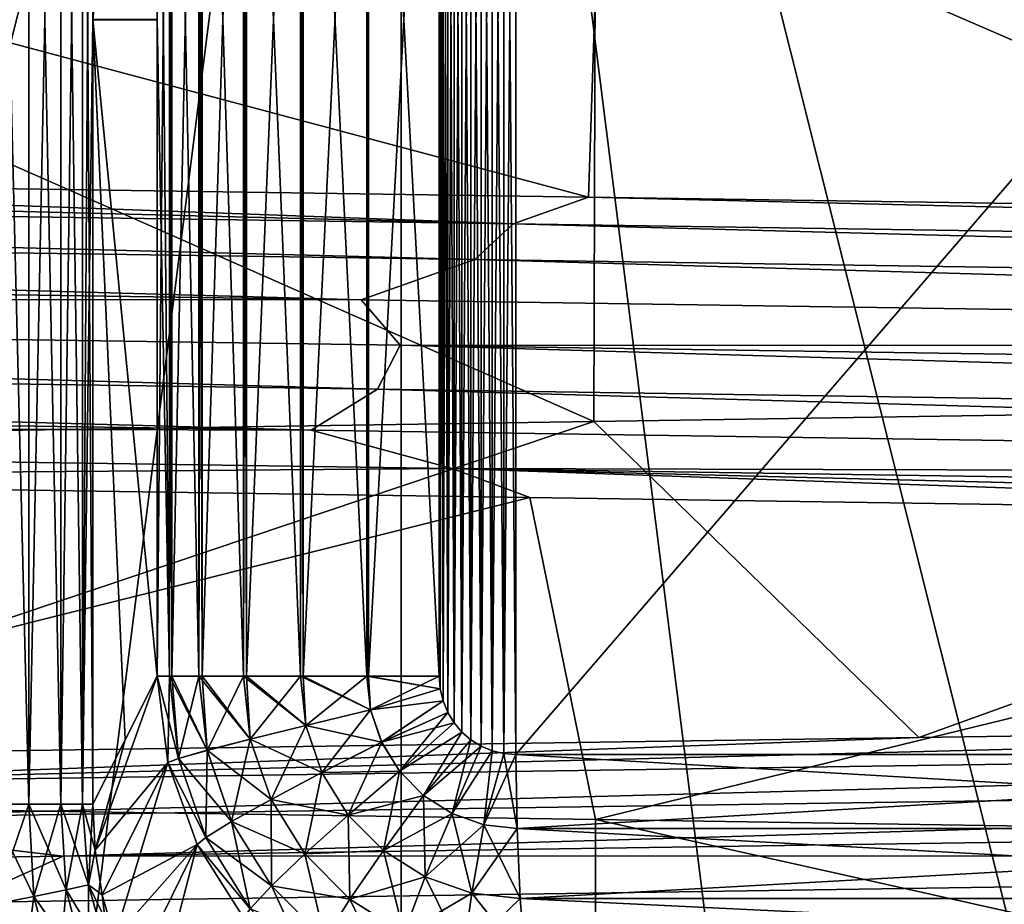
# Model space of a CAD drawing. Header units: metres. Extents: x -24 to 24, y -69 to 184.
# Tile 105 of 256: x 1.67 to 2.9, y -62.3 to -61.2. Entities that reach past the tile are written whole.
import ezdxf

# ---------------------------------------------------------------- set-up
doc = ezdxf.new("R2010")
doc.units = ezdxf.units.M
for name, color, linetype in [('149', 7, 'CONTINUOUS'), ('150', 7, 'CONTINUOUS'), ('151', 7, 'CONTINUOUS'), ('180', 7, 'CONTINUOUS'), ('181', 7, 'CONTINUOUS'), ('188', 7, 'CONTINUOUS'), ('189', 7, 'CONTINUOUS'), ('219', 7, 'CONTINUOUS'), ('232', 7, 'CONTINUOUS'), ('258', 7, 'CONTINUOUS'), ('259', 7, 'CONTINUOUS'), ('260', 7, 'CONTINUOUS'), ('282', 7, 'CONTINUOUS'), ('288', 7, 'CONTINUOUS'), ('289', 7, 'CONTINUOUS'), ('331', 7, 'CONTINUOUS'), ('332', 7, 'CONTINUOUS'), ('360', 7, 'CONTINUOUS'), ('361', 7, 'CONTINUOUS'), ('367', 7, 'CONTINUOUS'), ('369', 7, 'CONTINUOUS'), ('3989', 7, 'CONTINUOUS'), ('3991', 7, 'CONTINUOUS'), ('562', 2, 'CONTINUOUS'), ('570', 2, 'CONTINUOUS')]:
    doc.layers.add(name, color=color, linetype=linetype)

msp = doc.modelspace()

# ---------------------------------------------------------------- linework, layer by layer
at = {"layer": '149'}
for points in [[(-1.738364, -61.39672, -16.444501), (2.28992, -61.45503, -16.376806), (-0.936236, -61.373512, -16.464903)], [(-0.936236, -61.373512, -16.464903), (2.28992, -61.45503, -16.376806), (0.72756, -61.397608, -16.475443)], [(2.242048, -61.499554, -16.417998), (-1.738364, -61.39672, -16.444501), (-1.787232, -61.441354, -16.473713)], [(2.28992, -61.45503, -16.376806), (-1.738364, -61.39672, -16.444501), (2.242048, -61.499554, -16.417998)], [(0.72756, -61.397608, -16.475443), (2.28992, -61.45503, -16.376806), (2.383951, -61.421704, -16.318283)], [(2.28992, -61.45503, -16.376806), (6.182273, -61.513339, -15.336982), (2.383951, -61.421704, -16.318283)], [(2.383951, -61.421704, -16.318283), (6.182273, -61.513339, -15.336982), (4.016076, -61.4458, -15.995021)], [(2.100087, -61.549717, -16.458861), (-1.787232, -61.441354, -16.473713), (-1.914117, -61.491817, -16.481524)], [(2.242048, -61.499554, -16.417998), (-1.787232, -61.441354, -16.473713), (2.100087, -61.549717, -16.458861)], [(6.138737, -61.557754, -15.39134), (2.28992, -61.45503, -16.376806), (2.242048, -61.499554, -16.417998)], [(6.182273, -61.513339, -15.336982), (2.28992, -61.45503, -16.376806), (6.138737, -61.557754, -15.39134)], [(2.100087, -61.549717, -16.458861), (-1.914117, -61.491817, -16.481524), (-1.874122, -61.548159, -16.493867)], [(5.991367, -61.607617, -15.472815), (2.242048, -61.499554, -16.417998), (2.100087, -61.549717, -16.458861)], [(6.138737, -61.557754, -15.39134), (2.242048, -61.499554, -16.417998), (5.991367, -61.607617, -15.472815)], [(2.120212, -61.661497, -16.456189), (-1.874122, -61.548159, -16.493867), (-1.89682, -61.603556, -16.483432)], [(2.148676, -61.606157, -16.460352), (-1.874122, -61.548159, -16.493867), (2.120212, -61.661497, -16.456189)], [(2.148676, -61.606157, -16.460352), (2.100087, -61.549717, -16.458861), (-1.874122, -61.548159, -16.493867)], [(5.991367, -61.607617, -15.472815), (2.100087, -61.549717, -16.458861), (2.148676, -61.606157, -16.460352)], [(2.037663, -61.712574, -16.444443), (-1.89682, -61.603556, -16.483432), (-1.962727, -61.654798, -16.453555)], [(2.120212, -61.661497, -16.456189), (-1.89682, -61.603556, -16.483432), (2.037663, -61.712574, -16.444443)], [(6.012965, -61.719439, -15.464337), (2.148676, -61.606157, -16.460352), (2.120212, -61.661497, -16.456189)], [(6.04528, -61.664155, -15.460096), (2.148676, -61.606157, -16.460352), (6.012965, -61.719439, -15.464337)], [(6.04528, -61.664155, -15.460096), (5.991367, -61.607617, -15.472815), (2.148676, -61.606157, -16.460352)], [(2.037663, -61.712574, -16.444443), (-1.962727, -61.654798, -16.453555), (-1.803793, -61.702286, -16.437213)], [(5.919289, -61.77035, -15.476879), (2.120212, -61.661497, -16.456189), (2.037663, -61.712574, -16.444443)], [(6.012965, -61.719439, -15.464337), (2.120212, -61.661497, -16.456189), (5.919289, -61.77035, -15.476879)], [(2.213797, -61.760437, -16.387029), (-1.803793, -61.702286, -16.437213), (0.658046, -61.772456, -16.478366)], [(2.213797, -61.760437, -16.387029), (2.037663, -61.712574, -16.444443), (-1.803793, -61.702286, -16.437213)], [(5.919289, -61.77035, -15.476879), (2.037663, -61.712574, -16.444443), (2.213797, -61.760437, -16.387029)], [(2.31078, -61.796489, -16.328805), (2.213797, -61.760437, -16.387029), (0.658046, -61.772456, -16.478366)], [(3.940115, -61.820522, -16.013902), (2.213797, -61.760437, -16.387029), (2.31078, -61.796489, -16.328805)], [(5.529554, -61.844555, -15.536847), (2.213797, -61.760437, -16.387029), (3.940115, -61.820522, -16.013902)], [(6.100686, -61.818588, -15.369361), (2.213797, -61.760437, -16.387029), (5.529554, -61.844555, -15.536847)], [(6.100686, -61.818588, -15.369361), (5.919289, -61.77035, -15.476879), (2.213797, -61.760437, -16.387029)], [(4.42005, -62.072296, 15.888132), (1.184846, -62.154743, 16.493625), (2.796639, -62.096391, 16.252642)], [(5.138248, -62.096434, 15.717568), (1.184846, -62.154743, 16.493625), (4.42005, -62.072296, 15.888132)], [(2.796639, -62.096391, 16.252642), (1.184846, -62.154743, 16.493625), (1.144762, -62.120487, 16.45172)], [(1.184846, -62.154743, 16.493625), (5.138248, -62.096434, 15.717568), (1.331049, -62.197956, 16.516832)], [(1.331049, -62.197956, 16.516832), (5.138248, -62.096434, 15.717568), (5.278532, -62.139756, 15.707149)], [(1.331049, -62.197956, 16.516832), (5.278532, -62.139756, 15.707149), (1.727903, -62.244513, 16.502086)], [(1.727903, -62.244513, 16.502086), (5.278532, -62.139756, 15.707149), (5.640456, -62.186613, 15.604158)], [(-2.285789, -62.302413, 16.4341), (1.331049, -62.197956, 16.516832), (1.727903, -62.244513, 16.502086)], [(1.727903, -62.244513, 16.502086), (5.640456, -62.186613, 15.604158), (5.526815, -62.244138, 15.652933)], [(-2.285789, -62.302413, 16.4341), (1.727903, -62.244513, 16.502086), (1.599048, -62.302136, 16.522804)], [(1.599048, -62.302136, 16.522804), (5.526815, -62.244138, 15.652933), (1.673079, -62.356794, 16.507643)], [(1.599048, -62.302136, 16.522804), (1.727903, -62.244513, 16.502086), (5.526815, -62.244138, 15.652933)], [(1.673079, -62.356794, 16.507643), (5.526815, -62.244138, 15.652933), (5.591302, -62.298853, 15.621742)], [(1.673079, -62.356794, 16.507643), (5.591302, -62.298853, 15.621742), (1.88775, -62.405886, 16.462326)], [(1.88775, -62.405886, 16.462326), (5.591302, -62.298853, 15.621742), (5.778031, -62.34811, 15.530169)]]:
    msp.add_3dface(points, dxfattribs=at)
at = {"layer": '150'}
for points in [[(2.31078, -61.796489, -16.328805), (0.658046, -61.772456, -16.478366), (0.800625, -62.174268, -15.779702)], [(2.392524, -62.198455, -15.617805), (2.31078, -61.796489, -16.328805), (0.800625, -62.174268, -15.779702)], [(3.940115, -61.820522, -16.013902), (2.31078, -61.796489, -16.328805), (2.392524, -62.198455, -15.617805)], [(3.96029, -62.222649, -15.295624), (3.940115, -61.820522, -16.013902), (2.392524, -62.198455, -15.617805)]]:
    msp.add_3dface(points, dxfattribs=at)
at = {"layer": '151'}
for points in [[(0.72756, -61.397608, -16.475443), (2.383951, -61.421704, -16.318283), (0.804781, -61, -15.779491)], [(0.804781, -61, -15.779491), (2.383951, -61.421704, -16.318283), (2.397104, -61.024195, -15.617103)], [(2.383951, -61.421704, -16.318283), (4.016076, -61.4458, -15.995021), (2.397104, -61.024195, -15.617103)], [(2.397104, -61.024195, -15.617103), (4.016076, -61.4458, -15.995021), (3.964249, -61.04838, -15.294598)], [(3.958619, -61.677377, 15.296056), (2.796639, -62.096391, 16.252642), (2.390719, -61.701573, 15.618081)], [(4.42005, -62.072296, 15.888132), (2.796639, -62.096391, 16.252642), (3.958619, -61.677377, 15.296056)], [(2.390719, -61.701573, 15.618081), (1.144762, -62.120487, 16.45172), (0.798971, -61.725757, 15.779786)], [(2.796639, -62.096391, 16.252642), (1.144762, -62.120487, 16.45172), (2.390719, -61.701573, 15.618081)]]:
    msp.add_3dface(points, dxfattribs=at)
at = {"layer": '180'}
for points in [[(1.764709, -61.200057, -20.156679), (1.764709, -60.220656, -20.156679), (1.805126, -60.300777, -19.694708)], [(1.845351, -60.380439, -19.234939), (1.764709, -61.200057, -20.156679), (1.805126, -60.300777, -19.694708)], [(1.845351, -61.200066, -19.234939), (1.764709, -61.200057, -20.156679), (1.845351, -60.380439, -19.234939)], [(1.845351, -62.019703, -19.234939), (1.764709, -61.200057, -20.156679), (1.845351, -61.200066, -19.234939)], [(1.805243, -62.098975, -19.69337), (1.764709, -61.200057, -20.156679), (1.845351, -62.019703, -19.234939)], [(1.764709, -62.179465, -20.156679), (1.764709, -61.200057, -20.156679), (1.805243, -62.098975, -19.69337)]]:
    msp.add_3dface(points, dxfattribs=at)
at = {"layer": '181'}
for points in [[(2.249782, -60.292986, -18.866332), (2.2636, -60.28722, -18.864679), (2.249791, -62.107019, -18.866331)], [(2.249791, -62.107019, -18.866331), (2.2636, -60.28722, -18.864679), (2.263604, -62.112781, -18.864679)], [(2.2636, -60.28722, -18.864679), (2.278256, -60.283684, -18.862915), (2.263604, -62.112781, -18.864679)], [(2.263604, -62.112781, -18.864679), (2.278256, -60.283684, -18.862915), (2.278253, -62.116315, -18.862915)], [(2.278253, -62.116315, -18.862915), (2.293344, -60.282498, -18.861086), (2.293344, -62.117502, -18.861086)], [(2.278256, -60.283684, -18.862915), (2.293344, -60.282498, -18.861086), (2.278253, -62.116315, -18.862915)], [(2.293344, -62.117502, -18.861086), (3.876779, -60.282498, -18.600285), (3.876779, -62.117502, -18.600285)], [(2.293344, -60.282498, -18.861086), (3.876779, -60.282498, -18.600285), (2.293344, -62.117502, -18.861086)], [(2.225745, -60.310642, -18.869183), (2.237078, -60.300849, -18.867843), (2.22576, -62.089374, -18.869181)], [(2.22576, -62.089374, -18.869181), (2.237078, -60.300849, -18.867843), (2.23709, -62.09916, -18.867841)], [(2.237078, -60.300849, -18.867843), (2.249782, -60.292986, -18.866332), (2.23709, -62.09916, -18.867841)], [(2.23709, -62.09916, -18.867841), (2.249782, -60.292986, -18.866332), (2.249791, -62.107019, -18.866331)], [(2.216031, -60.322172, -18.870326), (2.225745, -60.310642, -18.869183), (2.216048, -62.077852, -18.870324)], [(2.216048, -62.077852, -18.870324), (2.225745, -60.310642, -18.869183), (2.22576, -62.089374, -18.869181)], [(2.208163, -60.33521, -18.871248), (2.216031, -60.322172, -18.870326), (2.20818, -62.064823, -18.871246)], [(2.20818, -62.064823, -18.871246), (2.216031, -60.322172, -18.870326), (2.216048, -62.077852, -18.870324)], [(2.202352, -60.349493, -18.871927), (2.208163, -60.33521, -18.871248), (2.202365, -62.050548, -18.871926)], [(2.202365, -62.050548, -18.871926), (2.208163, -60.33521, -18.871248), (2.20818, -62.064823, -18.871246)], [(2.19877, -60.364717, -18.872345), (2.202352, -60.349493, -18.871927), (2.198778, -62.035328, -18.872344)], [(2.198778, -62.035328, -18.872344), (2.202352, -60.349493, -18.871927), (2.202365, -62.050548, -18.871926)], [(2.197564, -62.019561, -18.872486), (2.19877, -60.364717, -18.872345), (2.198778, -62.035328, -18.872344)], [(2.197564, -60.380439, -18.872486), (2.19877, -60.364717, -18.872345), (2.197564, -62.019561, -18.872486)]]:
    msp.add_3dface(points, dxfattribs=at)
at = {"layer": '188'}
for points in [[(1.845351, -61.199934, 19.234939), (1.764709, -61.199943, 20.156679), (1.845351, -62.019561, 19.234939)], [(1.764709, -61.199943, 20.156679), (1.764709, -62.179344, 20.156679), (1.805126, -62.099223, 19.694708)], [(1.845351, -62.019561, 19.234939), (1.764709, -61.199943, 20.156679), (1.805126, -62.099223, 19.694708)]]:
    msp.add_3dface(points, dxfattribs=at)
at = {"layer": '189'}
for points in [[(2.249791, -60.292981, 18.866331), (2.2636, -62.11278, 18.864679), (2.263604, -60.287219, 18.864679)], [(2.2636, -62.11278, 18.864679), (2.278256, -62.116316, 18.862915), (2.263604, -60.287219, 18.864679)], [(2.263604, -60.287219, 18.864679), (2.278256, -62.116316, 18.862915), (2.278253, -60.283685, 18.862915)], [(2.278253, -60.283685, 18.862915), (2.293344, -62.117502, 18.861086), (2.293344, -60.282498, 18.861086)], [(2.278256, -62.116316, 18.862915), (2.293344, -62.117502, 18.861086), (2.278253, -60.283685, 18.862915)], [(3.876779, -60.282498, 18.600285), (2.293344, -60.282498, 18.861086), (3.876779, -62.117502, 18.600285)], [(2.293344, -60.282498, 18.861086), (2.293344, -62.117502, 18.861086), (3.876779, -62.117502, 18.600285)], [(2.22576, -60.310626, 18.869181), (2.237078, -62.099151, 18.867843), (2.23709, -60.30084, 18.867841)], [(2.237078, -62.099151, 18.867843), (2.249782, -62.107014, 18.866332), (2.23709, -60.30084, 18.867841)], [(2.23709, -60.30084, 18.867841), (2.249782, -62.107014, 18.866332), (2.249791, -60.292981, 18.866331)], [(2.249782, -62.107014, 18.866332), (2.2636, -62.11278, 18.864679), (2.249791, -60.292981, 18.866331)], [(2.216048, -60.322148, 18.870324), (2.225745, -62.089358, 18.869183), (2.22576, -60.310626, 18.869181)], [(2.225745, -62.089358, 18.869183), (2.237078, -62.099151, 18.867843), (2.22576, -60.310626, 18.869181)], [(2.20818, -60.335177, 18.871246), (2.216031, -62.077828, 18.870326), (2.216048, -60.322148, 18.870324)], [(2.216031, -62.077828, 18.870326), (2.225745, -62.089358, 18.869183), (2.216048, -60.322148, 18.870324)], [(2.202365, -60.349452, 18.871926), (2.208163, -62.06479, 18.871248), (2.20818, -60.335177, 18.871246)], [(2.208163, -62.06479, 18.871248), (2.216031, -62.077828, 18.870326), (2.20818, -60.335177, 18.871246)], [(2.198778, -60.364672, 18.872344), (2.202352, -62.050507, 18.871927), (2.202365, -60.349452, 18.871926)], [(2.202352, -62.050507, 18.871927), (2.208163, -62.06479, 18.871248), (2.202365, -60.349452, 18.871926)], [(2.197564, -60.380439, 18.872486), (2.19877, -62.035283, 18.872345), (2.198778, -60.364672, 18.872344)], [(2.19877, -62.035283, 18.872345), (2.202352, -62.050507, 18.871927), (2.198778, -60.364672, 18.872344)], [(2.197564, -62.019561, 18.872486), (2.19877, -62.035283, 18.872345), (2.197564, -60.380439, 18.872486)]]:
    msp.add_3dface(points, dxfattribs=at)
at = {"layer": '219'}
for points in [[(1.845351, -62.019561, 19.234939), (1.767576, -62.236726, 20.160025), (1.858615, -62.127313, 19.220751)], [(1.845351, -62.019561, 19.234939), (1.805126, -62.099223, 19.694708), (1.767576, -62.236726, 20.160025)], [(1.805126, -62.099223, 19.694708), (1.764709, -62.179344, 20.156679), (1.767576, -62.236726, 20.160025)], [(1.767576, -62.236726, 20.160025), (1.776709, -62.29269, 20.162398), (1.858615, -62.127313, 19.220751)], [(1.776709, -62.29269, 20.162398), (1.791866, -62.346618, 20.163766), (1.858615, -62.127313, 19.220751)], [(1.858615, -62.127313, 19.220751), (1.791866, -62.346618, 20.163766), (1.895178, -62.229702, 19.20835)], [(1.791866, -62.346618, 20.163766), (1.812759, -62.397939, 20.164111), (1.895178, -62.229702, 19.20835)], [(1.812759, -62.397939, 20.164111), (1.839053, -62.446107, 20.163423), (1.895178, -62.229702, 19.20835)], [(1.895178, -62.229702, 19.20835), (1.839053, -62.446107, 20.163423), (1.953277, -62.321841, 19.19832)]]:
    msp.add_3dface(points, dxfattribs=at)
at = {"layer": '232'}
for points in [[(1.76758, -62.236766, -20.160028), (1.845351, -62.019703, -19.234939), (1.858637, -62.127406, -19.22074)], [(1.845351, -62.019703, -19.234939), (1.76758, -62.236766, -20.160028), (1.805243, -62.098975, -19.69337)], [(1.764709, -62.179465, -20.156679), (1.805243, -62.098975, -19.69337), (1.76758, -62.236766, -20.160028)], [(1.776715, -62.292715, -20.162399), (1.76758, -62.236766, -20.160028), (1.858637, -62.127406, -19.22074)], [(1.895248, -62.229847, -19.208333), (1.776715, -62.292715, -20.162399), (1.858637, -62.127406, -19.22074)], [(1.791873, -62.34664, -20.163767), (1.776715, -62.292715, -20.162399), (1.895248, -62.229847, -19.208333)], [(1.812771, -62.397964, -20.164111), (1.791873, -62.34664, -20.163767), (1.895248, -62.229847, -19.208333)], [(1.953352, -62.321936, -19.19831), (1.812771, -62.397964, -20.164111), (1.895248, -62.229847, -19.208333)]]:
    msp.add_3dface(points, dxfattribs=at)
at = {"layer": '258'}
for points in [[(2.294645, -62.209748, -18.871789), (2.293344, -62.117502, -18.861086), (3.878979, -62.209749, -18.61084)], [(2.293344, -62.117502, -18.861086), (3.876779, -62.117502, -18.600285), (3.878979, -62.209749, -18.61084)], [(3.88546, -62.297022, -18.641936), (2.294645, -62.209748, -18.871789), (3.878979, -62.209749, -18.61084)], [(2.298484, -62.297105, -18.903363), (2.294645, -62.209748, -18.871789), (3.88546, -62.297022, -18.641936)], [(3.895873, -62.374617, -18.691898), (2.298484, -62.297105, -18.903363), (3.88546, -62.297022, -18.641936)], [(2.304654, -62.37476, -18.954103), (2.298484, -62.297105, -18.903363), (3.895873, -62.374617, -18.691898)]]:
    msp.add_3dface(points, dxfattribs=at)
at = {"layer": '259'}
for points in [[(1.845351, -62.019703, -19.234939), (1.860576, -62.019561, -19.15527), (1.871942, -62.122433, -19.153992)], [(1.858637, -62.127406, -19.22074), (1.845351, -62.019703, -19.234939), (1.871942, -62.122433, -19.153992)], [(1.860576, -62.019561, -19.15527), (1.907589, -62.112212, -19.068741), (1.871942, -62.122433, -19.153992)], [(1.863535, -62.019561, -19.145798), (1.907589, -62.112212, -19.068741), (1.860576, -62.019561, -19.15527)], [(1.897366, -62.019561, -19.069892), (1.907589, -62.112212, -19.068741), (1.863535, -62.019561, -19.145798)], [(1.897366, -62.019561, -19.069892), (1.961531, -62.098173, -18.994337), (1.907589, -62.112212, -19.068741)], [(1.901392, -62.019561, -19.063072), (1.961531, -62.098173, -18.994337), (1.897366, -62.019561, -19.069892)], [(1.952871, -62.019561, -18.995313), (1.961531, -62.098173, -18.994337), (1.901392, -62.019561, -19.063072)], [(1.952871, -62.019561, -18.995313), (2.030852, -62.081074, -18.934797), (1.961531, -62.098173, -18.994337)], [(1.956963, -62.019561, -18.991039), (2.030852, -62.081074, -18.934797), (1.952871, -62.019561, -18.995313)], [(2.024092, -62.019561, -18.935561), (2.030852, -62.081074, -18.934797), (1.956963, -62.019561, -18.991039)], [(2.024092, -62.019561, -18.935561), (2.111808, -62.061838, -18.893337), (2.030852, -62.081074, -18.934797)], [(2.027373, -62.019561, -18.933428), (2.111808, -62.061838, -18.893337), (2.024092, -62.019561, -18.935561)], [(2.107184, -62.019561, -18.893865), (2.111808, -62.061838, -18.893337), (2.027373, -62.019561, -18.933428)], [(2.107184, -62.019561, -18.893865), (2.198778, -62.035328, -18.872344), (2.111808, -62.061838, -18.893337)], [(2.108981, -62.019561, -18.893216), (2.198778, -62.035328, -18.872344), (2.107184, -62.019561, -18.893865)], [(2.197564, -62.019561, -18.872486), (2.198778, -62.035328, -18.872344), (2.108981, -62.019561, -18.893216)], [(2.198778, -62.035328, -18.872344), (2.202365, -62.050548, -18.871926), (2.111808, -62.061838, -18.893337)], [(2.111808, -62.061838, -18.893337), (2.202365, -62.050548, -18.871926), (2.125589, -62.102173, -18.891761)], [(2.202365, -62.050548, -18.871926), (2.20818, -62.064823, -18.871246), (2.125589, -62.102173, -18.891761)], [(2.111808, -62.061838, -18.893337), (2.125589, -62.102173, -18.891761), (2.030852, -62.081074, -18.934797)], [(2.20818, -62.064823, -18.871246), (2.216048, -62.077852, -18.870324), (2.125589, -62.102173, -18.891761)], [(2.030852, -62.081074, -18.934797), (2.051047, -62.139943, -18.932502), (1.961531, -62.098173, -18.994337)], [(2.030852, -62.081074, -18.934797), (2.125589, -62.102173, -18.891761), (2.051047, -62.139943, -18.932502)], [(2.125589, -62.102173, -18.891761), (2.216048, -62.077852, -18.870324), (2.147968, -62.138431, -18.889184)], [(2.216048, -62.077852, -18.870324), (2.22576, -62.089374, -18.869181), (2.147968, -62.138431, -18.889184)], [(1.961531, -62.098173, -18.994337), (1.987437, -62.173518, -18.991402), (1.907589, -62.112212, -19.068741)], [(1.961531, -62.098173, -18.994337), (2.051047, -62.139943, -18.932502), (1.987437, -62.173518, -18.991402)], [(2.147968, -62.138431, -18.889184), (2.22576, -62.089374, -18.869181), (2.177821, -62.168647, -18.885714)], [(2.22576, -62.089374, -18.869181), (2.23709, -62.09916, -18.867841), (2.177821, -62.168647, -18.885714)], [(2.23709, -62.09916, -18.867841), (2.249791, -62.107019, -18.866331), (2.177821, -62.168647, -18.885714)], [(2.125589, -62.102173, -18.891761), (2.147968, -62.138431, -18.889184), (2.051047, -62.139943, -18.932502)], [(2.177821, -62.168647, -18.885714), (2.249791, -62.107019, -18.866331), (2.213535, -62.191228, -18.881516)], [(2.249791, -62.107019, -18.866331), (2.263604, -62.112781, -18.864679), (2.213535, -62.191228, -18.881516)], [(1.858637, -62.127406, -19.22074), (1.871942, -62.122433, -19.153992), (1.905979, -62.221153, -19.150147)], [(1.907589, -62.112212, -19.068741), (1.938194, -62.201084, -19.065281), (1.871942, -62.122433, -19.153992)], [(1.871942, -62.122433, -19.153992), (1.938194, -62.201084, -19.065281), (1.905979, -62.221153, -19.150147)], [(1.907589, -62.112212, -19.068741), (1.987437, -62.173518, -18.991402), (1.938194, -62.201084, -19.065281)], [(2.213535, -62.191228, -18.881516), (2.263604, -62.112781, -18.864679), (2.253167, -62.205099, -18.876797)], [(2.263604, -62.112781, -18.864679), (2.278253, -62.116315, -18.862915), (2.253167, -62.205099, -18.876797)], [(2.278253, -62.116315, -18.862915), (2.293344, -62.117502, -18.861086), (2.253167, -62.205099, -18.876797)], [(2.293344, -62.117502, -18.861086), (2.294645, -62.209748, -18.871789), (2.253167, -62.205099, -18.876797)], [(1.895248, -62.229847, -19.208333), (1.858637, -62.127406, -19.22074), (1.905979, -62.221153, -19.150147)], [(2.051047, -62.139943, -18.932502), (2.083902, -62.192962, -18.928741), (1.987437, -62.173518, -18.991402)], [(2.051047, -62.139943, -18.932502), (2.147968, -62.138431, -18.889184), (2.083902, -62.192962, -18.928741)], [(2.147968, -62.138431, -18.889184), (2.177821, -62.168647, -18.885714), (2.083902, -62.192962, -18.928741)], [(1.987437, -62.173518, -18.991402), (2.029618, -62.241436, -18.986587), (1.938194, -62.201084, -19.065281)], [(1.987437, -62.173518, -18.991402), (2.083902, -62.192962, -18.928741), (2.029618, -62.241436, -18.986587)], [(2.083902, -62.192962, -18.928741), (2.177821, -62.168647, -18.885714), (2.127741, -62.23716, -18.923671)], [(2.177821, -62.168647, -18.885714), (2.213535, -62.191228, -18.881516), (2.127741, -62.23716, -18.923671)], [(2.083902, -62.192962, -18.928741), (2.127741, -62.23716, -18.923671), (2.029618, -62.241436, -18.986587)], [(2.127741, -62.23716, -18.923671), (2.213535, -62.191228, -18.881516), (2.180111, -62.270146, -18.917538)], [(2.213535, -62.191228, -18.881516), (2.253167, -62.205099, -18.876797), (2.180111, -62.270146, -18.917538)], [(1.938194, -62.201084, -19.065281), (1.988048, -62.281236, -19.059599), (1.905979, -62.221153, -19.150147)], [(1.938194, -62.201084, -19.065281), (2.029618, -62.241436, -18.986587), (1.988048, -62.281236, -19.059599)], [(2.180111, -62.270146, -18.917538), (2.253167, -62.205099, -18.876797), (2.23806, -62.290354, -18.910653)], [(2.253167, -62.205099, -18.876797), (2.294645, -62.209748, -18.871789), (2.23806, -62.290354, -18.910653)], [(2.294645, -62.209748, -18.871789), (2.298484, -62.297105, -18.903363), (2.23806, -62.290354, -18.910653)], [(1.895248, -62.229847, -19.208333), (1.905979, -62.221153, -19.150147), (1.961437, -62.310211, -19.143831)], [(1.905979, -62.221153, -19.150147), (1.988048, -62.281236, -19.059599), (1.961437, -62.310211, -19.143831)], [(1.953352, -62.321936, -19.19831), (1.895248, -62.229847, -19.208333), (1.961437, -62.310211, -19.143831)], [(2.029618, -62.241436, -18.986587), (2.085907, -62.298064, -18.980093), (1.988048, -62.281236, -19.059599)], [(2.029618, -62.241436, -18.986587), (2.127741, -62.23716, -18.923671), (2.085907, -62.298064, -18.980093)], [(2.127741, -62.23716, -18.923671), (2.180111, -62.270146, -18.917538), (2.085907, -62.298064, -18.980093)], [(2.085907, -62.298064, -18.980093), (2.180111, -62.270146, -18.917538), (2.153105, -62.3403, -18.972237)], [(2.180111, -62.270146, -18.917538), (2.23806, -62.290354, -18.910653), (2.153105, -62.3403, -18.972237)], [(1.988048, -62.281236, -19.059599), (2.054579, -62.348069, -19.051932), (1.961437, -62.310211, -19.143831)], [(1.988048, -62.281236, -19.059599), (2.085907, -62.298064, -18.980093), (2.054579, -62.348069, -19.051932)], [(2.153105, -62.3403, -18.972237), (2.23806, -62.290354, -18.910653), (2.227362, -62.366141, -18.963424)], [(2.23806, -62.290354, -18.910653), (2.298484, -62.297105, -18.903363), (2.227362, -62.366141, -18.963424)], [(2.085907, -62.298064, -18.980093), (2.153105, -62.3403, -18.972237), (2.054579, -62.348069, -19.051932)], [(2.298484, -62.297105, -18.903363), (2.304654, -62.37476, -18.954103), (2.227362, -62.366141, -18.963424)]]:
    msp.add_3dface(points, dxfattribs=at)
at = {"layer": '260'}
for points in [[(1.845351, -62.019703, -19.234939), (1.845351, -61.200066, -19.234939), (1.860576, -60.380439, -19.15527)], [(1.845351, -61.200066, -19.234939), (1.845351, -60.380439, -19.234939), (1.860576, -60.380439, -19.15527)], [(1.860576, -62.019561, -19.15527), (1.845351, -62.019703, -19.234939), (1.860576, -60.380439, -19.15527)], [(1.863535, -60.380439, -19.145798), (1.860576, -62.019561, -19.15527), (1.860576, -60.380439, -19.15527)], [(1.863535, -62.019561, -19.145798), (1.860576, -62.019561, -19.15527), (1.863535, -60.380439, -19.145798)], [(1.897366, -60.380439, -19.069892), (1.863535, -62.019561, -19.145798), (1.863535, -60.380439, -19.145798)], [(1.897366, -62.019561, -19.069892), (1.863535, -62.019561, -19.145798), (1.897366, -60.380439, -19.069892)], [(1.901392, -60.380439, -19.063072), (1.897366, -62.019561, -19.069892), (1.897366, -60.380439, -19.069892)], [(1.901392, -62.019561, -19.063072), (1.897366, -62.019561, -19.069892), (1.901392, -60.380439, -19.063072)], [(1.95287, -60.380439, -18.995313), (1.901392, -62.019561, -19.063072), (1.901392, -60.380439, -19.063072)], [(1.952871, -62.019561, -18.995313), (1.901392, -62.019561, -19.063072), (1.95287, -60.380439, -18.995313)], [(1.956963, -60.380439, -18.99104), (1.952871, -62.019561, -18.995313), (1.95287, -60.380439, -18.995313)], [(1.956963, -62.019561, -18.991039), (1.952871, -62.019561, -18.995313), (1.956963, -60.380439, -18.99104)], [(2.024092, -60.380439, -18.935562), (1.956963, -62.019561, -18.991039), (1.956963, -60.380439, -18.99104)], [(2.024092, -62.019561, -18.935561), (1.956963, -62.019561, -18.991039), (2.024092, -60.380439, -18.935562)], [(2.027373, -60.380439, -18.933428), (2.024092, -62.019561, -18.935561), (2.024092, -60.380439, -18.935562)], [(2.027373, -62.019561, -18.933428), (2.024092, -62.019561, -18.935561), (2.027373, -60.380439, -18.933428)], [(2.107184, -60.380439, -18.893865), (2.027373, -62.019561, -18.933428), (2.027373, -60.380439, -18.933428)], [(2.107184, -62.019561, -18.893865), (2.027373, -62.019561, -18.933428), (2.107184, -60.380439, -18.893865)], [(2.108981, -60.380439, -18.893216), (2.107184, -62.019561, -18.893865), (2.107184, -60.380439, -18.893865)], [(2.108981, -62.019561, -18.893216), (2.107184, -62.019561, -18.893865), (2.108981, -60.380439, -18.893216)], [(2.197564, -60.380439, -18.872486), (2.108981, -62.019561, -18.893216), (2.108981, -60.380439, -18.893216)], [(2.197564, -60.380439, -18.872486), (2.197564, -62.019561, -18.872486), (2.108981, -62.019561, -18.893216)]]:
    msp.add_3dface(points, dxfattribs=at)
at = {"layer": '282'}
for points in [[(3.876779, -62.117502, 18.600285), (2.293344, -62.117502, 18.861086), (2.294645, -62.209749, 18.871789)], [(3.878979, -62.209749, 18.61084), (3.876779, -62.117502, 18.600285), (2.294645, -62.209749, 18.871789)], [(2.298484, -62.297105, 18.903364), (3.878979, -62.209749, 18.61084), (2.294645, -62.209749, 18.871789)], [(3.88546, -62.297022, 18.641936), (3.878979, -62.209749, 18.61084), (2.298484, -62.297105, 18.903364)], [(3.895873, -62.374617, 18.691898), (3.88546, -62.297022, 18.641936), (2.298484, -62.297105, 18.903364)], [(2.304654, -62.37476, 18.954103), (3.895873, -62.374617, 18.691898), (2.298484, -62.297105, 18.903364)]]:
    msp.add_3dface(points, dxfattribs=at)
at = {"layer": '288'}
for points in [[(1.845351, -60.380297, 19.234939), (1.845351, -61.199934, 19.234939), (1.860576, -62.019561, 19.15527)], [(1.860576, -60.380439, 19.15527), (1.845351, -60.380297, 19.234939), (1.860576, -62.019561, 19.15527)], [(1.863535, -62.019561, 19.145798), (1.860576, -60.380439, 19.15527), (1.860576, -62.019561, 19.15527)], [(1.863535, -60.380439, 19.145798), (1.860576, -60.380439, 19.15527), (1.863535, -62.019561, 19.145798)], [(1.897366, -62.019561, 19.069892), (1.863535, -60.380439, 19.145798), (1.863535, -62.019561, 19.145798)], [(1.897366, -60.380439, 19.069892), (1.863535, -60.380439, 19.145798), (1.897366, -62.019561, 19.069892)], [(1.901392, -62.019561, 19.063072), (1.897366, -60.380439, 19.069892), (1.897366, -62.019561, 19.069892)], [(1.901392, -60.380439, 19.063072), (1.897366, -60.380439, 19.069892), (1.901392, -62.019561, 19.063072)], [(1.95287, -62.019561, 18.995313), (1.901392, -60.380439, 19.063072), (1.901392, -62.019561, 19.063072)], [(1.952871, -60.380439, 18.995313), (1.901392, -60.380439, 19.063072), (1.95287, -62.019561, 18.995313)], [(1.956963, -62.019561, 18.99104), (1.952871, -60.380439, 18.995313), (1.95287, -62.019561, 18.995313)], [(1.956963, -60.380439, 18.991039), (1.952871, -60.380439, 18.995313), (1.956963, -62.019561, 18.99104)], [(2.024092, -62.019561, 18.935562), (1.956963, -60.380439, 18.991039), (1.956963, -62.019561, 18.99104)], [(2.024092, -60.380439, 18.935561), (1.956963, -60.380439, 18.991039), (2.024092, -62.019561, 18.935562)], [(2.027373, -62.019561, 18.933428), (2.024092, -60.380439, 18.935561), (2.024092, -62.019561, 18.935562)], [(2.027373, -60.380439, 18.933428), (2.024092, -60.380439, 18.935561), (2.027373, -62.019561, 18.933428)], [(2.107184, -62.019561, 18.893865), (2.027373, -60.380439, 18.933428), (2.027373, -62.019561, 18.933428)], [(2.107184, -60.380439, 18.893865), (2.027373, -60.380439, 18.933428), (2.107184, -62.019561, 18.893865)], [(2.108981, -62.019561, 18.893216), (2.107184, -60.380439, 18.893865), (2.107184, -62.019561, 18.893865)], [(2.108981, -60.380439, 18.893216), (2.107184, -60.380439, 18.893865), (2.108981, -62.019561, 18.893216)], [(2.197564, -62.019561, 18.872486), (2.108981, -60.380439, 18.893216), (2.108981, -62.019561, 18.893216)], [(2.197564, -62.019561, 18.872486), (2.197564, -60.380439, 18.872486), (2.108981, -60.380439, 18.893216)], [(1.845351, -61.199934, 19.234939), (1.845351, -62.019561, 19.234939), (1.860576, -62.019561, 19.15527)]]:
    msp.add_3dface(points, dxfattribs=at)
at = {"layer": '289'}
for points in [[(1.845351, -62.019561, 19.234939), (1.858615, -62.127313, 19.220751), (1.860576, -62.019561, 19.15527)], [(1.860576, -62.019561, 19.15527), (1.858615, -62.127313, 19.220751), (1.871947, -62.122455, 19.153991)], [(1.863535, -62.019561, 19.145798), (1.860576, -62.019561, 19.15527), (1.871947, -62.122455, 19.153991)], [(1.897366, -62.019561, 19.069892), (1.863535, -62.019561, 19.145798), (1.871947, -62.122455, 19.153991)], [(1.907594, -62.112232, 19.068741), (1.897366, -62.019561, 19.069892), (1.871947, -62.122455, 19.153991)], [(1.901392, -62.019561, 19.063072), (1.897366, -62.019561, 19.069892), (1.907594, -62.112232, 19.068741)], [(1.95287, -62.019561, 18.995313), (1.901392, -62.019561, 19.063072), (1.907594, -62.112232, 19.068741)], [(1.961534, -62.098189, 18.994336), (1.95287, -62.019561, 18.995313), (1.907594, -62.112232, 19.068741)], [(1.956963, -62.019561, 18.99104), (1.95287, -62.019561, 18.995313), (1.961534, -62.098189, 18.994336)], [(2.024092, -62.019561, 18.935562), (1.956963, -62.019561, 18.99104), (1.961534, -62.098189, 18.994336)], [(2.030855, -62.081087, 18.934796), (2.024092, -62.019561, 18.935562), (1.961534, -62.098189, 18.994336)], [(2.027373, -62.019561, 18.933428), (2.024092, -62.019561, 18.935562), (2.030855, -62.081087, 18.934796)], [(2.107184, -62.019561, 18.893865), (2.027373, -62.019561, 18.933428), (2.030855, -62.081087, 18.934796)], [(2.11181, -62.061847, 18.893337), (2.107184, -62.019561, 18.893865), (2.030855, -62.081087, 18.934796)], [(2.108981, -62.019561, 18.893216), (2.107184, -62.019561, 18.893865), (2.11181, -62.061847, 18.893337)], [(2.197564, -62.019561, 18.872486), (2.108981, -62.019561, 18.893216), (2.11181, -62.061847, 18.893337)], [(2.19877, -62.035283, 18.872345), (2.197564, -62.019561, 18.872486), (2.11181, -62.061847, 18.893337)], [(2.202352, -62.050507, 18.871927), (2.19877, -62.035283, 18.872345), (2.11181, -62.061847, 18.893337)], [(2.125594, -62.102183, 18.89176), (2.202352, -62.050507, 18.871927), (2.11181, -62.061847, 18.893337)], [(2.208163, -62.06479, 18.871248), (2.202352, -62.050507, 18.871927), (2.125594, -62.102183, 18.89176)], [(2.051054, -62.139957, 18.932501), (2.11181, -62.061847, 18.893337), (2.030855, -62.081087, 18.934796)], [(2.125594, -62.102183, 18.89176), (2.11181, -62.061847, 18.893337), (2.051054, -62.139957, 18.932501)], [(2.147973, -62.138438, 18.889183), (2.208163, -62.06479, 18.871248), (2.125594, -62.102183, 18.89176)], [(2.216031, -62.077828, 18.870326), (2.208163, -62.06479, 18.871248), (2.147973, -62.138438, 18.889183)], [(1.987446, -62.173536, 18.991401), (2.030855, -62.081087, 18.934796), (1.961534, -62.098189, 18.994336)], [(2.051054, -62.139957, 18.932501), (2.030855, -62.081087, 18.934796), (1.987446, -62.173536, 18.991401)], [(2.225745, -62.089358, 18.869183), (2.216031, -62.077828, 18.870326), (2.147973, -62.138438, 18.889183)], [(1.938205, -62.201106, 19.06528), (1.961534, -62.098189, 18.994336), (1.907594, -62.112232, 19.068741)], [(1.987446, -62.173536, 18.991401), (1.961534, -62.098189, 18.994336), (1.938205, -62.201106, 19.06528)], [(2.177827, -62.168651, 18.885714), (2.225745, -62.089358, 18.869183), (2.147973, -62.138438, 18.889183)], [(2.237078, -62.099151, 18.867843), (2.225745, -62.089358, 18.869183), (2.177827, -62.168651, 18.885714)], [(2.213542, -62.191231, 18.881516), (2.237078, -62.099151, 18.867843), (2.177827, -62.168651, 18.885714)], [(2.249782, -62.107014, 18.866332), (2.237078, -62.099151, 18.867843), (2.213542, -62.191231, 18.881516)], [(2.08391, -62.192972, 18.92874), (2.125594, -62.102183, 18.89176), (2.051054, -62.139957, 18.932501)], [(2.147973, -62.138438, 18.889183), (2.125594, -62.102183, 18.89176), (2.08391, -62.192972, 18.92874)], [(2.2636, -62.11278, 18.864679), (2.249782, -62.107014, 18.866332), (2.213542, -62.191231, 18.881516)], [(1.858615, -62.127313, 19.220751), (1.905991, -62.221178, 19.150145), (1.871947, -62.122455, 19.153991)], [(1.905991, -62.221178, 19.150145), (1.907594, -62.112232, 19.068741), (1.871947, -62.122455, 19.153991)], [(1.938205, -62.201106, 19.06528), (1.907594, -62.112232, 19.068741), (1.905991, -62.221178, 19.150145)], [(2.253173, -62.205101, 18.876797), (2.2636, -62.11278, 18.864679), (2.213542, -62.191231, 18.881516)], [(2.278256, -62.116316, 18.862915), (2.2636, -62.11278, 18.864679), (2.253173, -62.205101, 18.876797)], [(2.294645, -62.209749, 18.871789), (2.278256, -62.116316, 18.862915), (2.253173, -62.205101, 18.876797)], [(2.293344, -62.117502, 18.861086), (2.278256, -62.116316, 18.862915), (2.294645, -62.209749, 18.871789)], [(1.858615, -62.127313, 19.220751), (1.895178, -62.229702, 19.20835), (1.905991, -62.221178, 19.150145)], [(2.029628, -62.241449, 18.986586), (2.051054, -62.139957, 18.932501), (1.987446, -62.173536, 18.991401)], [(2.08391, -62.192972, 18.92874), (2.051054, -62.139957, 18.932501), (2.029628, -62.241449, 18.986586)], [(2.127749, -62.237167, 18.92367), (2.147973, -62.138438, 18.889183), (2.08391, -62.192972, 18.92874)], [(2.177827, -62.168651, 18.885714), (2.147973, -62.138438, 18.889183), (2.127749, -62.237167, 18.92367)], [(1.98806, -62.281252, 19.059597), (1.987446, -62.173536, 18.991401), (1.938205, -62.201106, 19.06528)], [(2.029628, -62.241449, 18.986586), (1.987446, -62.173536, 18.991401), (1.98806, -62.281252, 19.059597)], [(2.180121, -62.270151, 18.917537), (2.177827, -62.168651, 18.885714), (2.127749, -62.237167, 18.92367)], [(2.213542, -62.191231, 18.881516), (2.177827, -62.168651, 18.885714), (2.180121, -62.270151, 18.917537)], [(2.085918, -62.298073, 18.980091), (2.08391, -62.192972, 18.92874), (2.029628, -62.241449, 18.986586)], [(2.127749, -62.237167, 18.92367), (2.08391, -62.192972, 18.92874), (2.085918, -62.298073, 18.980091)], [(2.23807, -62.290356, 18.910652), (2.213542, -62.191231, 18.881516), (2.180121, -62.270151, 18.917537)], [(2.253173, -62.205101, 18.876797), (2.213542, -62.191231, 18.881516), (2.23807, -62.290356, 18.910652)], [(1.96145, -62.310229, 19.14383), (1.938205, -62.201106, 19.06528), (1.905991, -62.221178, 19.150145)], [(1.98806, -62.281252, 19.059597), (1.938205, -62.201106, 19.06528), (1.96145, -62.310229, 19.14383)], [(2.298484, -62.297105, 18.903364), (2.253173, -62.205101, 18.876797), (2.23807, -62.290356, 18.910652)], [(2.298484, -62.297105, 18.903364), (2.294645, -62.209749, 18.871789), (2.253173, -62.205101, 18.876797)], [(1.895178, -62.229702, 19.20835), (1.96145, -62.310229, 19.14383), (1.905991, -62.221178, 19.150145)], [(1.895178, -62.229702, 19.20835), (1.953277, -62.321841, 19.19832), (1.96145, -62.310229, 19.14383)], [(2.054592, -62.348079, 19.05193), (2.029628, -62.241449, 18.986586), (1.98806, -62.281252, 19.059597)], [(2.085918, -62.298073, 18.980091), (2.029628, -62.241449, 18.986586), (2.054592, -62.348079, 19.05193)], [(2.153118, -62.340306, 18.972235), (2.127749, -62.237167, 18.92367), (2.085918, -62.298073, 18.980091)], [(2.180121, -62.270151, 18.917537), (2.127749, -62.237167, 18.92367), (2.153118, -62.340306, 18.972235)], [(2.227374, -62.366143, 18.963423), (2.180121, -62.270151, 18.917537), (2.153118, -62.340306, 18.972235)], [(2.23807, -62.290356, 18.910652), (2.180121, -62.270151, 18.917537), (2.227374, -62.366143, 18.963423)], [(2.035464, -62.384486, 19.135306), (1.98806, -62.281252, 19.059597), (1.96145, -62.310229, 19.14383)], [(2.054592, -62.348079, 19.05193), (1.98806, -62.281252, 19.059597), (2.035464, -62.384486, 19.135306)], [(2.304654, -62.37476, 18.954103), (2.23807, -62.290356, 18.910652), (2.227374, -62.366143, 18.963423)], [(2.304654, -62.37476, 18.954103), (2.298484, -62.297105, 18.903364), (2.23807, -62.290356, 18.910652)], [(2.133992, -62.397907, 19.042656), (2.085918, -62.298073, 18.980091), (2.054592, -62.348079, 19.05193)], [(2.153118, -62.340306, 18.972235), (2.085918, -62.298073, 18.980091), (2.133992, -62.397907, 19.042656)]]:
    msp.add_3dface(points, dxfattribs=at)
at = {"layer": '331'}
for points in [[(1.69121, -62.294563, -20.302221), (1.635696, -62.179344, -20.326513), (1.68495, -62.179344, -20.299636)], [(1.642136, -62.304459, -20.327562), (1.635696, -62.179344, -20.326513), (1.69121, -62.294563, -20.302221)], [(1.731402, -62.286192, -20.263974), (1.68495, -62.179344, -20.299636), (1.7248, -62.179344, -20.260136)], [(1.69121, -62.294563, -20.302221), (1.68495, -62.179344, -20.299636), (1.731402, -62.286192, -20.263974)], [(1.759548, -62.280006, -20.21583), (1.7248, -62.179344, -20.260136), (1.752109, -62.179344, -20.211122)], [(1.731402, -62.286192, -20.263974), (1.7248, -62.179344, -20.260136), (1.759548, -62.280006, -20.21583)], [(1.76758, -62.236766, -20.160028), (1.759548, -62.280006, -20.21583), (1.752109, -62.179344, -20.211122)], [(1.764709, -62.179465, -20.156679), (1.76758, -62.236766, -20.160028), (1.752109, -62.179344, -20.211122)], [(1.76758, -62.236766, -20.160028), (1.776715, -62.292715, -20.162399), (1.759548, -62.280006, -20.21583)], [(1.786543, -62.377259, -20.217653), (1.731402, -62.286192, -20.263974), (1.759548, -62.280006, -20.21583)], [(1.791873, -62.34664, -20.163767), (1.786543, -62.377259, -20.217653), (1.759548, -62.280006, -20.21583)], [(1.776715, -62.292715, -20.162399), (1.791873, -62.34664, -20.163767), (1.759548, -62.280006, -20.21583)], [(1.720668, -62.406789, -20.302115), (1.642136, -62.304459, -20.327562), (1.69121, -62.294563, -20.302221)], [(1.759209, -62.389913, -20.264992), (1.69121, -62.294563, -20.302221), (1.731402, -62.286192, -20.263974)], [(1.720668, -62.406789, -20.302115), (1.69121, -62.294563, -20.302221), (1.759209, -62.389913, -20.264992)], [(1.759209, -62.389913, -20.264992), (1.731402, -62.286192, -20.263974), (1.786543, -62.377259, -20.217653)]]:
    msp.add_3dface(points, dxfattribs=at)
at = {"layer": '332'}
for points in [[(1.684949, -60.220656, -20.299637), (1.635696, -62.179344, -20.326513), (1.635695, -60.220656, -20.326513)], [(1.68495, -62.179344, -20.299636), (1.635696, -62.179344, -20.326513), (1.684949, -60.220656, -20.299637)], [(1.724799, -60.220656, -20.260137), (1.68495, -62.179344, -20.299636), (1.684949, -60.220656, -20.299637)], [(1.7248, -62.179344, -20.260136), (1.68495, -62.179344, -20.299636), (1.724799, -60.220656, -20.260137)], [(1.752109, -60.220656, -20.211122), (1.7248, -62.179344, -20.260136), (1.724799, -60.220656, -20.260137)], [(1.752109, -62.179344, -20.211122), (1.7248, -62.179344, -20.260136), (1.752109, -60.220656, -20.211122)], [(1.764709, -60.220656, -20.156679), (1.752109, -62.179344, -20.211122), (1.752109, -60.220656, -20.211122)], [(1.764709, -60.220656, -20.156679), (1.764709, -61.200057, -20.156679), (1.752109, -62.179344, -20.211122)], [(1.764709, -61.200057, -20.156679), (1.764709, -62.179465, -20.156679), (1.752109, -62.179344, -20.211122)]]:
    msp.add_3dface(points, dxfattribs=at)
at = {"layer": '360'}
for points in [[(1.684949, -62.179344, 20.299637), (1.635696, -60.220656, 20.326513), (1.635695, -62.179344, 20.326513)], [(1.68495, -60.220656, 20.299636), (1.635696, -60.220656, 20.326513), (1.684949, -62.179344, 20.299637)], [(1.724799, -62.179344, 20.260137), (1.68495, -60.220656, 20.299636), (1.684949, -62.179344, 20.299637)], [(1.7248, -60.220656, 20.260136), (1.68495, -60.220656, 20.299636), (1.724799, -62.179344, 20.260137)], [(1.752109, -62.179344, 20.211122), (1.7248, -60.220656, 20.260136), (1.724799, -62.179344, 20.260137)], [(1.752109, -60.220656, 20.211122), (1.7248, -60.220656, 20.260136), (1.752109, -62.179344, 20.211122)], [(1.764709, -62.179344, 20.156679), (1.752109, -60.220656, 20.211122), (1.752109, -62.179344, 20.211122)], [(1.764709, -62.179344, 20.156679), (1.764709, -61.199943, 20.156679), (1.752109, -60.220656, 20.211122)]]:
    msp.add_3dface(points, dxfattribs=at)
at = {"layer": '361'}
for points in [[(1.684949, -62.179344, 20.299637), (1.635695, -62.179344, 20.326513), (1.642139, -62.304455, 20.327561)], [(1.684949, -62.179344, 20.299637), (1.642139, -62.304455, 20.327561), (1.691212, -62.29456, 20.30222)], [(1.724799, -62.179344, 20.260137), (1.684949, -62.179344, 20.299637), (1.691212, -62.29456, 20.30222)], [(1.724799, -62.179344, 20.260137), (1.691212, -62.29456, 20.30222), (1.731403, -62.286189, 20.263972)], [(1.752109, -62.179344, 20.211122), (1.724799, -62.179344, 20.260137), (1.731403, -62.286189, 20.263972)], [(1.752109, -62.179344, 20.211122), (1.731403, -62.286189, 20.263972), (1.759549, -62.280003, 20.215829)], [(1.764709, -62.179344, 20.156679), (1.752109, -62.179344, 20.211122), (1.759549, -62.280003, 20.215829)], [(1.767576, -62.236726, 20.160025), (1.764709, -62.179344, 20.156679), (1.759549, -62.280003, 20.215829)], [(1.776709, -62.29269, 20.162398), (1.767576, -62.236726, 20.160025), (1.759549, -62.280003, 20.215829)], [(1.731403, -62.286189, 20.263972), (1.75921, -62.389914, 20.264992), (1.759549, -62.280003, 20.215829)], [(1.759549, -62.280003, 20.215829), (1.75921, -62.389914, 20.264992), (1.786544, -62.377259, 20.217653)], [(1.776709, -62.29269, 20.162398), (1.759549, -62.280003, 20.215829), (1.786544, -62.377259, 20.217653)], [(1.642139, -62.304455, 20.327561), (1.673954, -62.426558, 20.326097), (1.691212, -62.29456, 20.30222)], [(1.691212, -62.29456, 20.30222), (1.673954, -62.426558, 20.326097), (1.720669, -62.406789, 20.302114)], [(1.691212, -62.29456, 20.30222), (1.720669, -62.406789, 20.302114), (1.731403, -62.286189, 20.263972)], [(1.731403, -62.286189, 20.263972), (1.720669, -62.406789, 20.302114), (1.75921, -62.389914, 20.264992)], [(1.791866, -62.346618, 20.163766), (1.776709, -62.29269, 20.162398), (1.786544, -62.377259, 20.217653)], [(1.642139, -62.304455, 20.327561), (1.63229, -62.442195, 20.334592), (1.673954, -62.426558, 20.326097)]]:
    msp.add_3dface(points, dxfattribs=at)
at = {"layer": '367'}
for points in [[(3.07412, 50.736824, -24.054361), (1.087972, -68.3, -24.225582), (2.835478, 50.361229, -24.083658)], [(3.255157, -68.3, -24.030532), (1.087972, -68.3, -24.225582), (3.07412, 50.736824, -24.054361)], [(2.835478, 50.361229, -24.083658), (1.087972, -68.3, -24.225582), (2.752013, 50.25361, -24.093338)], [(2.752013, 50.25361, -24.093338), (1.087972, -68.3, -24.225582), (2.546711, 50.024806, -24.115903)], [(2.546711, 50.024806, -24.115903), (1.087972, -68.3, -24.225582), (2.211489, 49.73194, -24.148951)], [(2.211489, 49.73194, -24.148951), (1.087972, -68.3, -24.225582), (1.952703, 49.556091, -24.171253)], [(1.952703, 49.556091, -24.171253), (1.087972, -68.3, -24.225582), (1.83204, 49.486097, -24.180697)], [(1.83204, 49.486097, -24.180697), (1.087972, -68.3, -24.225582), (1.409248, 49.290805, -24.209017)]]:
    msp.add_3dface(points, dxfattribs=at)
at = {"layer": '369'}
for points in [[(2.739893, 65.205568, 24.094719), (3.255157, -68.3, 24.030532), (3.631011, 65.276726, 23.976619)], [(1.83678, 65.154766, 24.180338), (3.255157, -68.3, 24.030532), (2.739893, 65.205568, 24.094719)], [(0.922576, 65.124184, 24.232444), (1.087972, -68.3, 24.225582), (1.83678, 65.154766, 24.180338)], [(1.087972, -68.3, 24.225582), (3.255157, -68.3, 24.030532), (1.83678, 65.154766, 24.180338)]]:
    msp.add_3dface(points, dxfattribs=at)
at = {"layer": '3989'}
for points in [[(2.390719, -61.701573, 15.618081), (0.798971, -61.725757, 15.779786), (0.800257, -61, 15.779721)], [(2.390719, -61.701573, 15.618081), (0.800257, -61, 15.779721), (2.392559, -61, 15.6178)], [(3.958619, -61.677377, 15.296056), (2.390719, -61.701573, 15.618081), (2.392559, -61, 15.6178)], [(3.958619, -61.677377, 15.296056), (2.392559, -61, 15.6178), (3.96031, -61, 15.295618)]]:
    msp.add_3dface(points, dxfattribs=at)
at = {"layer": '3991'}
for points in [[(0.800625, -62.174268, -15.779702), (0.800521, -62.499936, -15.779707), (2.392431, -62.524123, -15.617819)], [(2.392524, -62.198455, -15.617805), (0.800625, -62.174268, -15.779702), (2.392431, -62.524123, -15.617819)], [(2.392524, -62.198455, -15.617805), (2.392431, -62.524123, -15.617819), (3.960105, -62.548315, -15.295672)], [(3.96029, -62.222649, -15.295624), (2.392524, -62.198455, -15.617805), (3.960105, -62.548315, -15.295672)]]:
    msp.add_3dface(points, dxfattribs=at)
at = {"layer": '562'}
for points in [[(2.149965, -67.8, -23.200596), (0, -59.3, -23.300001), (1.076025, -67.8, -23.275141)], [(2.14995, -59.3, -23.200598), (0, -59.3, -23.300001), (2.149965, -67.8, -23.200596)], [(3.218941, -67.8, -23.076577), (2.14995, -59.3, -23.200598), (2.149965, -67.8, -23.200596)], [(4.281461, -67.8, -22.903255), (2.14995, -59.3, -23.200598), (3.218941, -67.8, -23.076577)], [(4.281475, -59.3, -22.903251), (2.14995, -59.3, -23.200598), (4.281461, -67.8, -22.903255)]]:
    msp.add_3dface(points, dxfattribs=at)
at = {"layer": '570'}
for points in [[(0, -67.8, 23.3), (2.14995, -59.3, 23.200598), (1.076025, -67.8, 23.275141)], [(0, -59.3, 23.300001), (2.14995, -59.3, 23.200598), (0, -67.8, 23.3)], [(1.076025, -67.8, 23.275141), (2.14995, -59.3, 23.200598), (2.149965, -67.8, 23.200596)], [(2.14995, -59.3, 23.200598), (4.281475, -59.3, 22.903251), (2.149965, -67.8, 23.200596)], [(2.149965, -67.8, 23.200596), (4.281475, -59.3, 22.903251), (3.218941, -67.8, 23.076577)]]:
    msp.add_3dface(points, dxfattribs=at)

doc.saveas('drawing.dxf')
